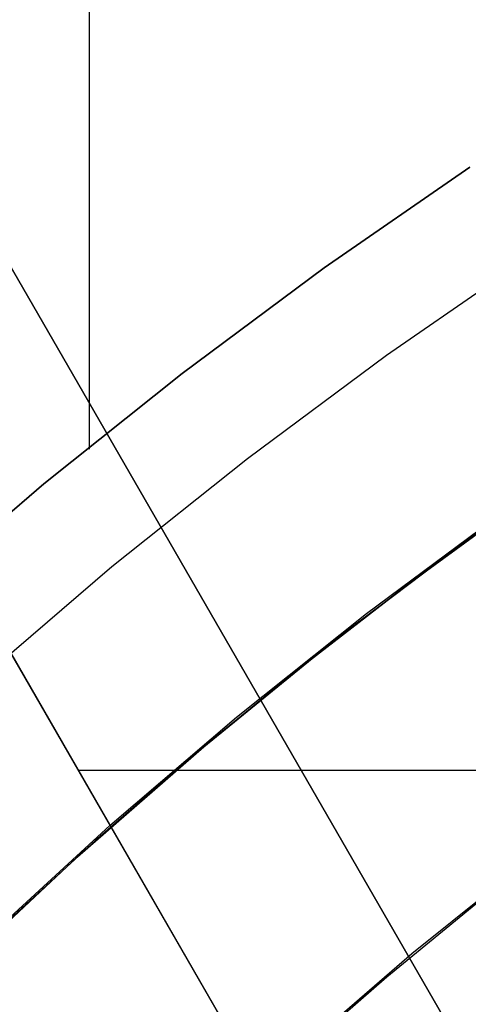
# Model space of a CAD drawing. Header units: millimetres. Extents: x -267 to 897, y -4167 to -3150.
# Tile 95 of 177: x 279.57 to 284.21, y -3481.32 to -3471.12. Entities that reach past the tile are written whole.
import ezdxf

# ---------------------------------------------------------------- set-up
doc = ezdxf.new("R2010")
doc.units = ezdxf.units.MM
doc.layers.add('1', color=7, linetype='Continuous')
doc.layers.add('BLANCO METALICO', color=7, linetype='Continuous', true_color=0xededed)

msp = doc.modelspace()

# ---------------------------------------------------------------- linework, layer by layer
at = {"layer": '1', "color": 250, "true_color": 0x111111}
for p, q in [((280.284, -3461.07, 81.1), (280.284, -3475.568, 81.1)), ((282.722, -3473.688, 81.1), (284.231, -3472.646, 81.1)), ((284.231, -3472.646, 81.1), (282.722, -3473.688, 81.1)), ((281.249, -3474.782, 81.1), (282.722, -3473.688, 81.1)), ((282.722, -3473.688, 81.1), (281.249, -3474.782, 81.1)), ((279.814, -3475.927, 81.1), (281.249, -3474.782, 81.1)), ((281.249, -3474.782, 81.1), (279.814, -3475.927, 81.1)), ((278.421, -3477.12, 81.1), (279.814, -3475.927, 81.1)), ((279.814, -3475.927, 81.1), (278.421, -3477.12, 81.1)), ((283.601, -3476.96, 106.085), (284.733, -3476.132, 106.085)), ((284.733, -3476.132, 84.238), (283.601, -3476.96, 84.238)), ((283.601, -3476.96, 106.085), (284.733, -3476.132, 106.085)), ((284.733, -3476.132, 84.238), (283.601, -3476.96, 84.238)), ((283.161, -3477.268, 95.162), (284.547, -3476.239, 95.162)), ((282.491, -3477.818, 106.085), (283.601, -3476.96, 106.085)), ((283.601, -3476.96, 84.238), (282.491, -3477.818, 84.238)), ((282.491, -3477.818, 106.085), (283.601, -3476.96, 106.085)), ((283.601, -3476.96, 84.238), (282.491, -3477.818, 84.238)), ((281.811, -3478.344, 95.162), (283.161, -3477.268, 95.162)), ((281.406, -3478.707, 106.085), (282.491, -3477.818, 106.085)), ((282.491, -3477.818, 84.238), (281.406, -3478.707, 84.238)), ((281.406, -3478.707, 106.085), (282.491, -3477.818, 106.085)), ((282.491, -3477.818, 84.238), (281.406, -3478.707, 84.238)), ((280.499, -3479.467, 95.162), (281.811, -3478.344, 95.162)), ((280.346, -3479.625, 106.085), (281.406, -3478.707, 106.085)), ((281.406, -3478.707, 84.238), (280.346, -3479.625, 84.238)), ((280.346, -3479.625, 106.085), (281.406, -3478.707, 106.085)), ((281.406, -3478.707, 84.238), (280.346, -3479.625, 84.238)), ((279.226, -3480.634, 95.162), (280.499, -3479.467, 95.162)), ((279.312, -3480.572, 106.085), (280.346, -3479.625, 106.085)), ((280.346, -3479.625, 84.238), (279.312, -3480.572, 84.238)), ((279.312, -3480.572, 106.085), (280.346, -3479.625, 106.085)), ((280.346, -3479.625, 84.238), (279.312, -3480.572, 84.238)), ((283.631, -3480.792, 109.131), (284.891, -3479.78, 109.131)), ((283.371, -3481.033, 109.131), (284.39, -3480.199, 109.131)), ((283.371, -3481.033, 109.131), (284.39, -3480.199, 109.131)), ((282.407, -3481.846, 109.131), (283.631, -3480.792, 109.131)), ((282.375, -3481.896, 109.131), (283.371, -3481.033, 109.131)), ((282.375, -3481.896, 109.131), (283.371, -3481.033, 109.131))]:
    msp.add_line(p, q, dxfattribs=at)
at = {"layer": '1', "color": 7, "true_color": 0xffffff}
for p, q in [((283.368, -3474.592, 2.46), (284.846, -3473.571, 2.46)), ((281.925, -3475.663, 2.46), (283.368, -3474.592, 2.46)), ((280.521, -3476.783, 2.46), (281.925, -3475.663, 2.46)), ((279.156, -3477.951, 2.46), (280.521, -3476.783, 2.46))]:
    msp.add_line(p, q, dxfattribs=at)
at = {"layer": '1', "color": 29, "true_color": 0x4d342b}
for p, q in [((285.63, -3475.507, 90.562), (284.208, -3476.506, 90.562)), ((285.63, -3475.507, 90.562), (284.208, -3476.506, 90.562)), ((284.208, -3476.506, 96.062), (285.63, -3475.507, 96.062)), ((284.208, -3476.506, 93.312), (285.63, -3475.507, 93.312)), ((285.63, -3475.507, 96.062), (284.208, -3476.506, 96.062)), ((285.63, -3475.507, 54.462), (284.208, -3476.506, 54.462)), ((285.63, -3475.507, 54.462), (284.208, -3476.506, 54.462)), ((284.208, -3476.506, 62.462), (285.63, -3475.507, 62.462)), ((284.208, -3476.506, 58.462), (285.63, -3475.507, 58.462)), ((285.63, -3475.507, 62.462), (284.208, -3476.506, 62.462)), ((284.208, -3476.506, 90.562), (282.822, -3477.554, 90.562)), ((284.208, -3476.506, 90.562), (282.822, -3477.554, 90.562)), ((282.822, -3477.554, 96.062), (284.208, -3476.506, 96.062)), ((282.822, -3477.554, 93.312), (284.208, -3476.506, 93.312)), ((284.208, -3476.506, 96.062), (282.822, -3477.554, 96.062)), ((284.208, -3476.506, 54.462), (282.822, -3477.554, 54.462)), ((284.208, -3476.506, 54.462), (282.822, -3477.554, 54.462)), ((282.822, -3477.554, 62.462), (284.208, -3476.506, 62.462)), ((282.822, -3477.554, 58.462), (284.208, -3476.506, 58.462)), ((284.208, -3476.506, 62.462), (282.822, -3477.554, 62.462)), ((282.822, -3477.554, 90.562), (281.474, -3478.65, 90.562)), ((282.822, -3477.554, 90.562), (281.474, -3478.65, 90.562)), ((281.474, -3478.65, 96.062), (282.822, -3477.554, 96.062)), ((281.474, -3478.65, 93.312), (282.822, -3477.554, 93.312)), ((282.822, -3477.554, 96.062), (281.474, -3478.65, 96.062)), ((282.822, -3477.554, 54.462), (281.474, -3478.65, 54.462)), ((282.822, -3477.554, 54.462), (281.474, -3478.65, 54.462)), ((281.474, -3478.65, 62.462), (282.822, -3477.554, 62.462)), ((281.474, -3478.65, 58.462), (282.822, -3477.554, 58.462)), ((282.822, -3477.554, 62.462), (281.474, -3478.65, 62.462)), ((281.474, -3478.65, 90.562), (280.164, -3479.791, 90.562)), ((281.474, -3478.65, 90.562), (280.164, -3479.791, 90.562)), ((280.164, -3479.791, 96.062), (281.474, -3478.65, 96.062)), ((280.164, -3479.791, 93.312), (281.474, -3478.65, 93.312)), ((281.474, -3478.65, 96.062), (280.164, -3479.791, 96.062)), ((281.474, -3478.65, 54.462), (280.164, -3479.791, 54.462)), ((281.474, -3478.65, 54.462), (280.164, -3479.791, 54.462)), ((280.164, -3479.791, 62.462), (281.474, -3478.65, 62.462)), ((280.164, -3479.791, 58.462), (281.474, -3478.65, 58.462)), ((281.474, -3478.65, 62.462), (280.164, -3479.791, 62.462)), ((280.164, -3479.791, 90.562), (278.894, -3480.978, 90.562)), ((280.164, -3479.791, 90.562), (278.894, -3480.978, 90.562)), ((278.894, -3480.978, 96.062), (280.164, -3479.791, 96.062)), ((278.894, -3480.978, 93.312), (280.164, -3479.791, 93.312)), ((280.164, -3479.791, 96.062), (278.894, -3480.978, 96.062)), ((280.164, -3479.791, 54.462), (278.894, -3480.978, 54.462)), ((280.164, -3479.791, 54.462), (278.894, -3480.978, 54.462)), ((278.894, -3480.978, 62.462), (280.164, -3479.791, 62.462)), ((278.894, -3480.978, 58.462), (280.164, -3479.791, 58.462)), ((280.164, -3479.791, 62.462), (278.894, -3480.978, 62.462))]:
    msp.add_line(p, q, dxfattribs=at)
at = {"layer": 'BLANCO METALICO'}
for p, q in [((264.004, -3450.888, 256.532), (286.418, -3489.711, 256.532)), ((264.004, -3450.888, 258.032), (286.418, -3489.711, 258.032)), ((291.244, -3494.07, 259.532), (271.312, -3459.547, 259.532)), ((271.312, -3459.547, 262.032), (291.244, -3494.07, 262.032)), ((291.244, -3494.07, 260.782), (271.312, -3459.547, 260.782)), ((269.58, -3460.547, 259.532), (286.418, -3489.711, 259.532)), ((286.537, -3489.917, 262.032), (269.58, -3460.547, 262.032)), ((269.58, -3460.547, 260.782), (286.537, -3489.917, 260.782)), ((281.278, -3476.808, 259.532), (281.278, -3476.808, 262.032)), ((303.267, -3478.895, 256.532), (280.173, -3478.895, 256.532))]:
    msp.add_line(p, q, dxfattribs=at)

doc.saveas('drawing.dxf')
